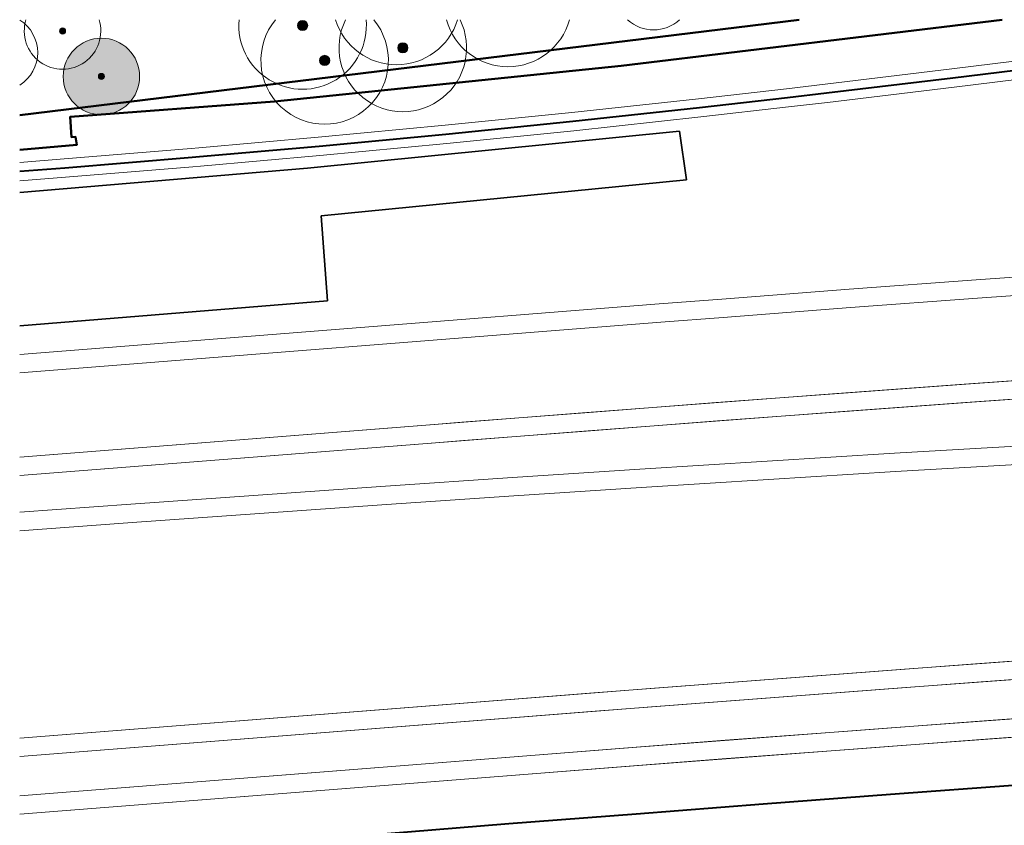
# Model space of a CAD drawing. Header units: metres. Extents: x 118946 to 119657, y 483154 to 483542.
# Tile 27 of 73: x 118946 to 119024, y 483479 to 483542. Entities that reach past the tile are written whole.
import ezdxf

# ---------------------------------------------------------------- set-up
doc = ezdxf.new("R2010")
doc.units = ezdxf.units.M
doc.header["$LTSCALE"] = 500
doc.header["$MEASUREMENT"] = 0
for name, color, linetype, lineweight in [('B-BH-VH-KANTVERHARDING-GV', 8, 'Continuous', 0), ('N-PV-GR-BOOM-S', 89, 'Continuous', 0), ('N-PV-OG-WEG_SPOOR_TREIN-G', 252, 'Continuous', 0)]:
    doc.layers.add(name, color=color, linetype=linetype, lineweight=lineweight)
for name, color, linetype, lineweight, true_color in [('N-PV-AL-FILL_BERM-O', 7, 'Continuous', 40, 0xacbd88), ('N-PV-AL-FILL_SPOOR-O', 7, 'Continuous', 40, 0xe5e0d9), ('N-PV-AL-FUNCTIE-G', 7, 'Continuous', 30, 0xc1c4c3)]:
    doc.layers.add(name, color=color, linetype=linetype, lineweight=lineweight, true_color=true_color)

# ---------------------------------------------------------------- blocks, each defined once
blk = doc.blocks.new('SGR-BOOM001_BOVENAANZICHT_5')
at = {"layer": 'N-PV-GR-BOOM-S', "ltscale": 0.000751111, "transparency": 33554585}
h = blk.add_hatch(color=256, dxfattribs=at)
edge = h.paths.add_edge_path()
edge.add_arc((0, 0), 5, 0, 360)
h = blk.add_hatch(color=256, dxfattribs=at)
edge = h.paths.add_edge_path()
edge.add_arc((0, 0), 0.4, 0, 360)
for radius in [5, 0.4]:
    blk.add_circle((0, 0), radius, dxfattribs=at)

msp = doc.modelspace()

# ---------------------------------------------------------------- hatches: boundary and pattern name
at = {"layer": 'N-PV-GR-BOOM-S', "ltscale": 0.001, "transparency": 33554585}
h = msp.add_hatch(color=256, dxfattribs=at)
edge = h.paths.add_edge_path()
edge.add_arc((118968.493, 483541.284), 0.4, 0, 360)
at = {"layer": 'N-PV-GR-BOOM-S', "ltscale": 0.000751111, "transparency": 33554585}
h = msp.add_hatch(color=256, dxfattribs=at)
edge = h.paths.add_edge_path()
edge.add_arc((118949.666, 483540.85), 0.24, 0, 360)
at = {"layer": 'N-PV-GR-BOOM-S', "ltscale": 0.001, "transparency": 33554585}
h = msp.add_hatch(color=256, dxfattribs=at)
edge = h.paths.add_edge_path()
edge.add_arc((118976.348, 483539.527), 0.4, 0, 360)
h = msp.add_hatch(color=256, dxfattribs=at)
edge = h.paths.add_edge_path()
edge.add_arc((118970.221, 483538.545), 0.4, 0, 360)

# ---------------------------------------------------------------- linework, layer by layer
at = {"layer": 'B-BH-VH-KANTVERHARDING-GV', "flags": 128}
for points in [[(118950.261, 483534.136), (118966.298, 483535.327), (118993.484, 483538.118), (119023.345, 483541.735)], [(118950.365, 483532.543), (118950.261, 483534.136)], [(118946.307, 483531.55), (118950.777, 483531.924), (118950.688, 483532.568), (118950.365, 483532.543)]]:
    msp.add_lwpolyline(points, dxfattribs=at)
at = {"layer": 'N-PV-AL-FILL_BERM-O', "ltscale": 0.001, "flags": 128}
for points in [[(118946.307, 483534.26), (119007.43, 483541.735)], [(119007.43, 483541.735), (118946.307, 483534.26)], [(118946.307, 483531.55), (118950.777, 483531.924), (118950.688, 483532.568), (118950.365, 483532.543), (118950.261, 483534.136), (118966.298, 483535.327), (118993.484, 483538.118), (119023.345, 483541.735)], [(119114.325, 483488.213), (119104.35, 483487.496), (119094.376, 483486.779), (119084.402, 483486.062), (119074.428, 483485.345), (119064.453, 483484.628), (119054.479, 483483.911), (119044.505, 483483.194), (119034.531, 483482.477), (119034.462, 483482.472), (119024.557, 483481.753), (119014.584, 483481.015), (119004.612, 483480.263), (118994.642, 483479.496), (118984.672, 483478.715), (118974.8, 483477.928), (118974.704, 483477.92), (118964.735, 483477.14), (118954.762, 483476.403), (118946.307, 483475.815)]]:
    msp.add_lwpolyline(points, dxfattribs=at)
at = {"layer": 'N-PV-AL-FILL_SPOOR-O', "flags": 128}
for points in [[(119056.854, 483541.735), (119049.268, 483540.808), (119039.342, 483539.594), (119029.416, 483538.38), (119024.384, 483537.764), (119019.49, 483537.166), (119009.562, 483535.972), (119006.513, 483535.615), (118999.627, 483534.831), (118989.685, 483533.755), (118979.736, 483532.746), (118969.781, 483531.803), (118960.416, 483530.978), (118959.819, 483530.927), (118949.853, 483530.11), (118946.307, 483529.829)], [(119056.854, 483541.735), (119049.268, 483540.808), (119039.342, 483539.594), (119034.827, 483539.041), (119029.416, 483538.38), (119029.416, 483538.38), (119024.392, 483537.765), (119024.392, 483537.765), (119024.384, 483537.764), (119019.49, 483537.166), (119009.562, 483535.972), (119006.513, 483535.615), (118999.627, 483534.831), (118989.685, 483533.755), (118979.736, 483532.746), (118969.781, 483531.803), (118960.416, 483530.978), (118959.819, 483530.927), (118949.853, 483530.11), (118946.307, 483529.829)], [(119023.345, 483541.735), (118993.484, 483538.118), (118966.298, 483535.327), (118950.261, 483534.136), (118950.365, 483532.543), (118950.688, 483532.568), (118950.777, 483531.924), (118946.307, 483531.55)], [(119114.325, 483488.213), (119104.35, 483487.496), (119094.376, 483486.779), (119084.402, 483486.062), (119074.428, 483485.345), (119064.453, 483484.628), (119054.479, 483483.911), (119044.505, 483483.194), (119034.531, 483482.477), (119034.462, 483482.472), (119024.557, 483481.753), (119014.584, 483481.015), (119004.612, 483480.263), (118994.642, 483479.496), (118984.672, 483478.715), (118974.8, 483477.928), (118974.704, 483477.92), (118964.735, 483477.14), (118954.762, 483476.403), (118946.307, 483475.815)]]:
    msp.add_lwpolyline(points, dxfattribs=at)
at = {"layer": 'N-PV-AL-FUNCTIE-G', "ltscale": 0.001, "flags": 128}
for points in [[(118946.307, 483528.191), (118968.866, 483530.114), (118998.041, 483532.996), (118998.582, 483529.192), (118969.951, 483526.359), (118970.44, 483519.715), (118946.307, 483517.742)], [(118946.307, 483517.742), (118970.44, 483519.715), (118969.951, 483526.359), (118998.582, 483529.192), (118998.041, 483532.996), (118968.866, 483530.114), (118946.307, 483528.191)]]:
    msp.add_lwpolyline(points, dxfattribs=at)
at = {"layer": 'N-PV-GR-BOOM-S', "ltscale": 0.001, "transparency": 33554585}
for centre in [(118968.493, 483541.284), (118976.348, 483539.527), (118970.221, 483538.545)]:
    msp.add_circle(centre, 0.4, dxfattribs=at)
at = {"layer": 'N-PV-GR-BOOM-S', "ltscale": 0.000751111, "transparency": 33554585}
msp.add_circle((118949.666, 483540.85), 0.24, dxfattribs=at)
for centre, start, end in [((118944.723, 483539.156), 301.88254, 58.11746), ((118949.666, 483540.85), 162.83219, 17.16781), ((118996.014, 483543.936), 227.19679, 312.80321)]:
    msp.add_arc(centre, 3, start, end, dxfattribs=at)
at = {"layer": 'N-PV-GR-BOOM-S', "ltscale": 0.001, "transparency": 33554585}
for centre, start, end in [((118968.493, 483541.284), 174.81817, 5.18183), ((118970.221, 483538.545), 140.35208, 39.64792), ((118975.858, 483543.2), 197.03601, 342.96399), ((118976.348, 483539.527), 153.79267, 26.20733), ((118984.595, 483543.049), 195.23244, 344.76756)]:
    msp.add_arc(centre, 5, start, end, dxfattribs=at)
at = {"layer": 'N-PV-OG-WEG_SPOOR_TREIN-G', "ltscale": 0.002, "flags": 128}
for points in [[(119489.871, 483541.735), (119110.177, 483519.055), (119100.194, 483518.458), (119090.212, 483517.85), (119080.23, 483517.227), (119070.249, 483516.588), (119060.27, 483515.934), (119050.291, 483515.265), (119040.313, 483514.58), (119030.337, 483513.881), (119020.361, 483513.165), (119010.387, 483512.435), (119000.414, 483511.689), (118990.441, 483510.927), (118980.471, 483510.151), (118946.307, 483507.454)], [(119514.021, 483541.735), (119110.263, 483517.617), (119100.281, 483517.02), (119090.3, 483516.413), (119080.321, 483515.79), (119070.342, 483515.151), (119060.365, 483514.497), (119050.388, 483513.828), (119040.413, 483513.144), (119030.439, 483512.444), (119020.465, 483511.729), (119010.493, 483510.999), (119000.522, 483510.253), (118990.552, 483509.492), (118980.583, 483508.715), (118946.307, 483506.01)], [(118946.307, 483530.551), (118949.795, 483530.828), (118959.759, 483531.645), (118960.354, 483531.695), (118969.715, 483532.52), (118979.666, 483533.463), (118989.61, 483534.471), (118999.548, 483535.546), (119006.431, 483536.33), (119009.477, 483536.687), (119019.404, 483537.881), (119024.297, 483538.479), (119050.923, 483541.735)], [(118946.307, 483529.106), (118949.911, 483529.392), (118959.879, 483530.21), (118960.478, 483530.26), (118969.846, 483531.086), (118979.807, 483532.03), (118989.76, 483533.039), (118999.707, 483534.115), (119006.596, 483534.899), (119009.647, 483535.257), (119019.577, 483536.452), (119024.472, 483537.049), (119062.785, 483541.735)], [(118946.307, 483507.454), (118978.796, 483510.019), (118980.986, 483510.191), (118990.957, 483510.967), (119000.929, 483511.728), (119010.902, 483512.473), (119020.877, 483513.203), (119030.852, 483513.917), (119040.829, 483514.616), (119050.806, 483515.3), (119060.785, 483515.969), (119070.765, 483516.622), (119080.746, 483517.259), (119090.727, 483517.882), (119100.71, 483518.489), (119102.665, 483518.606), (119260.426, 483528.03)], [(118946.307, 483506.01), (118978.909, 483508.583), (118981.098, 483508.756), (118991.067, 483509.531), (119001.037, 483510.292), (119011.008, 483511.037), (119020.981, 483511.766), (119030.954, 483512.481), (119040.928, 483513.18), (119050.904, 483513.863), (119060.88, 483514.532), (119070.858, 483515.185), (119080.836, 483515.822), (119090.816, 483516.444), (119100.797, 483517.051), (119102.751, 483517.168), (119260.512, 483526.592)], [(119314.634, 483520.768), (119124.785, 483513.198), (119114.792, 483512.799), (119104.8, 483512.385), (119094.808, 483511.951), (119084.817, 483511.497), (119074.826, 483511.023), (119064.837, 483510.529), (119054.849, 483510.016), (119044.862, 483509.482), (119034.876, 483508.928), (119024.891, 483508.354), (119014.907, 483507.76), (119004.924, 483507.147), (118994.943, 483506.513), (118984.963, 483505.859), (118974.984, 483505.186), (118965.007, 483504.492), (118955.031, 483503.779), (118946.307, 483503.137)], [(119314.692, 483519.33), (119124.843, 483511.759), (119114.851, 483511.36), (119104.861, 483510.946), (119094.872, 483510.513), (119084.883, 483510.059), (119074.896, 483509.585), (119064.91, 483509.091), (119054.924, 483508.578), (119044.94, 483508.044), (119034.957, 483507.49), (119024.975, 483506.917), (119014.994, 483506.323), (119005.014, 483505.71), (118995.036, 483505.076), (118985.059, 483504.423), (118975.083, 483503.749), (118965.108, 483503.056), (118955.135, 483502.343), (118946.307, 483501.693)], [(119195.216, 483503.938), (119185.247, 483503.16), (119175.277, 483502.396), (119165.306, 483501.646), (119155.334, 483500.91), (119145.361, 483500.188), (119035.644, 483492.302), (119025.67, 483491.581), (119015.696, 483490.845), (119005.723, 483490.095), (118995.751, 483489.331), (118985.78, 483488.553), (118946.307, 483485.437)], [(118946.307, 483485.437), (118984.731, 483488.47), (118990.98, 483488.96), (119000.951, 483489.731), (119010.923, 483490.488), (119020.897, 483491.231), (119030.871, 483491.959), (119033.765, 483492.167), (119147.059, 483500.31), (119150.562, 483500.563), (119160.534, 483501.292), (119170.506, 483502.035), (119180.476, 483502.793), (119190.445, 483503.564)], [(118946.307, 483480.923), (118985.085, 483483.984), (118991.659, 483484.5), (119001.63, 483485.27), (119011.602, 483486.026), (119021.576, 483486.768), (119031.55, 483487.496), (119034.087, 483487.679), (119240.523, 483502.517)], [(119195.328, 483502.502), (119185.358, 483501.725), (119175.386, 483500.96), (119165.413, 483500.21), (119155.439, 483499.474), (119145.465, 483498.752), (119035.748, 483490.866), (119025.774, 483490.145), (119015.803, 483489.409), (119005.832, 483488.659), (118995.862, 483487.895), (118985.893, 483487.117), (118946.307, 483483.992)], [(118946.307, 483483.993), (118984.844, 483487.034), (118991.091, 483487.525), (119001.061, 483488.296), (119011.031, 483489.052), (119021.002, 483489.794), (119030.975, 483490.523), (119033.868, 483490.731), (119147.162, 483498.874), (119150.666, 483499.127), (119160.64, 483499.856), (119170.614, 483500.599), (119180.586, 483501.357), (119190.557, 483502.129)], [(119234.085, 483502.054), (119034.599, 483487.716), (119024.624, 483486.992), (119014.651, 483486.255), (119004.678, 483485.503), (118994.706, 483484.737), (118984.736, 483483.956), (118946.307, 483480.923)], [(118946.307, 483479.479), (118985.198, 483482.548), (118991.771, 483483.064), (119001.74, 483483.834), (119011.71, 483484.59), (119021.682, 483485.332), (119031.654, 483486.06), (119034.191, 483486.243), (119240.626, 483501.08)], [(119234.188, 483500.618), (119034.703, 483486.279), (119024.73, 483485.556), (119014.758, 483484.819), (119004.787, 483484.067), (118994.818, 483483.301), (118984.849, 483482.521), (118946.307, 483479.479)]]:
    msp.add_lwpolyline(points, dxfattribs=at)
at = {"layer": 'N-PV-OG-WEG_SPOOR_TREIN-G', "flags": 128}
for points in [[(118946.307, 483515.503), (118996.461, 483519.464), (119001.367, 483519.848), (119011.34, 483520.61), (119021.315, 483521.345), (119031.292, 483522.054), (119041.27, 483522.736), (119051.25, 483523.392), (119061.232, 483524.022), (119068.342, 483524.455), (119356.861, 483541.735)], [(118946.307, 483514.059), (118996.574, 483518.028), (119001.478, 483518.413), (119011.448, 483519.174), (119021.419, 483519.909), (119031.392, 483520.617), (119041.366, 483521.299), (119051.343, 483521.955), (119061.321, 483522.585), (119068.429, 483523.017), (119380.947, 483541.735)]]:
    msp.add_lwpolyline(points, dxfattribs=at)

# ---------------------------------------------------------------- block references
at = {"layer": 'N-PV-GR-BOOM-S', "ltscale": 0.000751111, "transparency": 33554585, "xscale": 0.6, "yscale": 0.6, "zscale": 0.6}
msp.add_blockref('SGR-BOOM001_BOVENAANZICHT_5', (118952.715, 483537.288), dxfattribs=at)

doc.saveas('drawing.dxf')
